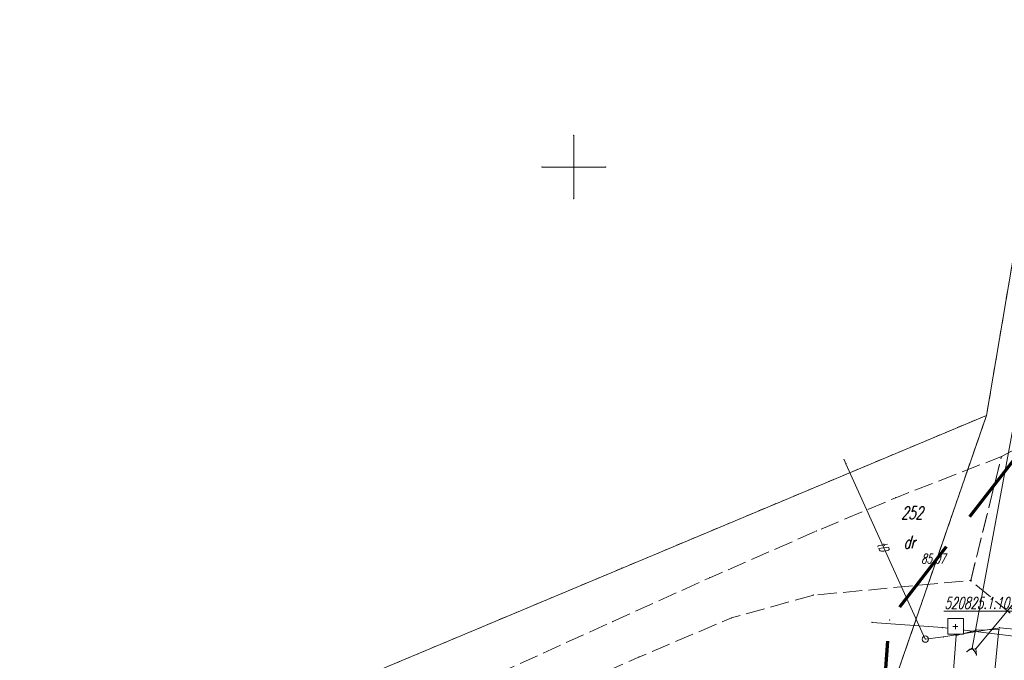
# Model space of a CAD drawing. Header units: metres. Extents: x 5537264 to 5541990, y 5958323 to 5965240.
# Tile 7 of 27: x 5539456 to 5539534, y 5961361 to 5961412. Entities that reach past the tile are written whole.
import ezdxf
from ezdxf.enums import TextEntityAlignment as Align

# ---------------------------------------------------------------- set-up
doc = ezdxf.new("R2010")
doc.units = ezdxf.units.M
for name, pattern in [('L_0_03', [1, 0.5, -0.5]), ('L_0_06', [2, 1.5, -0.5]), ('L_0_0C', [3, 2, -1]), ('L_0_B0', [0])]:
    doc.linetypes.add(name, pattern=pattern)
doc.layers.get('0').update_dxf_attribs({"linetype": 'CONTINUOUS', "lineweight": 18})
for name, color, linetype, lineweight in [('131_Punkt_osnowy_pomiarowej', 7, 'CONTINUOUS', 18), ('210_oznaczenie_konturu_uzytku_gruntowego', 3, 'CONTINUOUS', 18), ('211_numer_dzialki_ewidencyjnej', 96, 'CONTINUOUS', 18), ('218_kontur_uzytku_gruntowego', 3, 'L_0_03', 18), ('219_dzialka_ewidencyjna', 96, 'CONTINUOUS', 18), ('jezdnia', 7, 'L_0_06', 18), ('komora_podziemna', 7, 'CONTINUOUS', 18), ('pikieta_sztuczna', 7, 'CONTINUOUS', 18), ('pikieta_sztuczna_Atr2', 7, 'CONTINUOUS', 18), ('przepust', 7, 'CONTINUOUS', 18), ('przewod_telekomunikacyjny_napowietrzny', 30, 'L_0_B0', 18), ('przewod_telekomunikacyjny_podziemny', 7, 'CONTINUOUS', 18), ('przewod_telekomunikacyjny_podziemny_Atr1', 7, 'CONTINUOUS', 18), ('przewod_wodociagowy', 7, 'CONTINUOUS', 18), ('row_melioracyjny__poligon_', 7, 'CONTINUOUS', 18), ('Szczegolowa_osnowa_geodezyjna_pozioma', 7, 'CONTINUOUS', 18), ('Szczegolowa_osnowa_geodezyjna_pozioma_Atr103', 7, 'CONTINUOUS', 18), ('Wstawianie_ramki_sekcyjnej_z_opisem', 7, 'CONTINUOUS', 18), ('Zakres', 7, 'L_0_0C', 70)]:
    doc.layers.add(name, color=color, linetype=linetype, lineweight=lineweight)
doc.styles.get("Standard").update_dxf_attribs({"font": 'simplex.shx'})

# ---------------------------------------------------------------- blocks, each defined once
blk = doc.blocks.new('OSSP')
at = {"color": 0, "linetype": 'Continuous', "lineweight": 18}
blk.add_wipeout([(-1.2, 1.3), (1.3, 1.3), (1.3, -1.2), (-1.2, -1.2)], dxfattribs=at)
at = {"color": 0, "linetype": 'Continuous', "lineweight": 18, "flags": 128}
blk.add_lwpolyline([(-1.2, 1.3), (1.3, 1.3), (1.3, -1.2), (-1.2, -1.2), (-1.2, 1.3)], close=True, dxfattribs=at)
for points in [[(-0.4, 0), (0.4, 0)], [(0, 0.4), (0, -0.4)]]:
    blk.add_lwpolyline(points, dxfattribs=at)

msp = doc.modelspace()

# ---------------------------------------------------------------- hatches: boundary and pattern name
at = {"layer": 'pikieta_sztuczna', "linetype": 'Continuous', "lineweight": 18}
msp.add_hatch(color=256, dxfattribs=at).paths.add_polyline_path([(5539531.29, 5961367.345, 1), (5539531.29, 5961367.435, 1)])

# ---------------------------------------------------------------- linework, layer by layer
for p in [(5539500, 5961402.5), (5539497.5, 5961400), (5539502.5, 5961400), (5539500, 5961397.5), (5539521.31, 5961376.92), (5539533.72, 5961377.16), (5539525.38, 5961373.91), (5539519.13, 5961371.29), (5539503.81, 5961368.36), (5539510.72, 5961367.6), (5539531.29, 5961367.39), (5539531.29, 5961367.39), (5539518.89, 5961366.23), (5539512.42, 5961364.43), (5539503.07, 5961364.15), (5539523.52, 5961364.08), (5539524.89, 5961364.28), (5539529.06, 5961363.67), (5539533.58, 5961363.66), (5539531.75, 5961363.48), (5539533.51, 5961363.53), (5539527.71, 5961362.76), (5539527.71, 5961362.76), (5539531.41, 5961362.06), (5539505.13, 5961361.34), (5539530.997, 5961361.777), (5539531.191, 5961361.954), (5539531.69, 5961362), (5539531.693, 5961361.647), (5539531.736, 5961361.501)]:
    msp.add_point(p)
at = {"layer": '131_Punkt_osnowy_pomiarowej', "color": 7}
msp.add_point((5539529.8, 5961363.73), dxfattribs=at)
at = {"layer": '218_kontur_uzytku_gruntowego', "lineweight": 18, "flags": 128}
for points in [[(5539538.18, 5961413.76), (5539532.54, 5961380.41)], [(5539532.54, 5961380.41), (5539503.81, 5961368.36)], [(5539532.54, 5961380.41), (5539525.28, 5961359.41)], [(5539525.28, 5961359.41), (5539532.54, 5961380.41)], [(5539503.81, 5961368.36), (5539468.02, 5961353.34)]]:
    msp.add_lwpolyline(points, dxfattribs=at)
at = {"layer": '219_dzialka_ewidencyjna', "linetype": 'Continuous', "lineweight": 18, "flags": 128}
for points in [[(5539532.54, 5961380.41), (5539538.18, 5961413.76)], [(5539468.02, 5961353.34), (5539532.54, 5961380.41)], [(5539525.28, 5961359.41), (5539532.54, 5961380.41)]]:
    msp.add_lwpolyline(points, dxfattribs=at)
at = {"layer": 'jezdnia', "lineweight": 18, "flags": 128}
for points in [[(5539537.17, 5961379.01), (5539535.18, 5961364.16), (5539531.29, 5961367.39), (5539533.72, 5961377.16)], [(5539518.89, 5961366.23), (5539512.42, 5961364.43), (5539505.13, 5961361.34), (5539496.7, 5961357.66), (5539471.59, 5961346.9), (5539459.79, 5961341.76), (5539436.16, 5961331.44), (5539425.6, 5961326.91), (5539417.13, 5961323.26), (5539404.96, 5961318.64), (5539393.49, 5961314.64), (5539386.02, 5961312.18), (5539381.57, 5961311.5), (5539368.34, 5961311.35), (5539357.43, 5961310.84), (5539342.68, 5961310.77), (5539331.11, 5961310.6), (5539315, 5961310.28), (5539308.91, 5961310.33), (5539301.96, 5961310.54), (5539297.15, 5961310.96), (5539289.81, 5961312.11), (5539278.98, 5961313.53), (5539265.89, 5961314.96), (5539261.76, 5961311.82), (5539260.23, 5961309.13), (5539259.67, 5961308.15), (5539259.29, 5961305.56), (5539256.73, 5961293.01), (5539255.14, 5961284.96), (5539253.47, 5961276.01), (5539251.77, 5961266.87), (5539250.45, 5961259.98), (5539248.84, 5961250.48), (5539247.09, 5961247.88), (5539243.64, 5961243.42), (5539237.8, 5961235.8), (5539236.4, 5961227.83), (5539234.64, 5961217.48), (5539228.83, 5961218.45), (5539230.45, 5961225.57), (5539231.98, 5961234.54), (5539235.2, 5961238.78), (5539238.79, 5961242.71), (5539242.4, 5961246.38), (5539245.18, 5961250.93), (5539246.47, 5961258.15), (5539248.28, 5961266.64), (5539250.09, 5961276.12), (5539251.59, 5961283.98), (5539252.05, 5961286.45), (5539253.54, 5961295.64), (5539255.17, 5961305.14), (5539255.94, 5961309.21), (5539255.01, 5961312.82), (5539251.33, 5961316.08), (5539250.89, 5961319.29), (5539260.31, 5961318.5), (5539267.55, 5961318.12), (5539275, 5961317.24), (5539285.55, 5961316.03), (5539290.47, 5961315.47), (5539298.18, 5961314.51), (5539307.52, 5961313.37), (5539310.41, 5961313.38), (5539319.31, 5961313.57), (5539327.23, 5961313.75), (5539336.29, 5961313.95), (5539348.77, 5961314.07), (5539357.74, 5961314.25), (5539368.25, 5961314.49), (5539376.4, 5961314.65), (5539383.91, 5961314.93), (5539387.92, 5961315.97), (5539393.58, 5961317.9), (5539396.19, 5961318.82), (5539401.51, 5961321.05), (5539407.09, 5961323.16), (5539420.19, 5961328.73), (5539429.09, 5961332.51), (5539439.71, 5961336.99), (5539446.85, 5961339.97), (5539456.26, 5961344.12), (5539467.84, 5961348.93), (5539472.94, 5961351.03), (5539483.8, 5961355.8), (5539491.31, 5961358.81), (5539503.07, 5961364.15), (5539510.72, 5961367.6), (5539519.13, 5961371.29), (5539525.38, 5961373.91), (5539533.72, 5961377.16), (5539531.29, 5961367.39)]]:
    msp.add_lwpolyline(points, close=True, dxfattribs=at)
at = {"layer": 'komora_podziemna', "lineweight": 18}
msp.add_circle((5539527.71, 5961362.76), 0.25, dxfattribs=at)
at = {"layer": 'pikieta_sztuczna', "lineweight": 18}
msp.add_circle((5539531.29, 5961367.39), 0.045, dxfattribs=at)
at = {"layer": 'przepust', "linetype": 'Continuous', "lineweight": 18, "flags": 128}
for points in [[(5539534.62, 5961379.31), (5539531.41, 5961362.06)], [(5539531.69, 5961362), (5539546.35, 5961379.64)], [(5539531.41, 5961362.06), (5539530.997, 5961361.777)], [(5539531.41, 5961362.06), (5539531.693, 5961361.647)], [(5539531.69, 5961362), (5539531.191, 5961361.954)], [(5539531.69, 5961362), (5539531.736, 5961361.501)]]:
    msp.add_lwpolyline(points, dxfattribs=at)
at = {"layer": 'przewod_telekomunikacyjny_napowietrzny', "color": 30}
msp.add_point((5539521.45, 5961376.59), dxfattribs=at)
at = {"layer": 'przewod_telekomunikacyjny_podziemny', "linetype": 'Continuous', "lineweight": 18, "flags": 128}
for points in [[(5539521.31, 5961376.92), (5539521.45, 5961376.59), (5539527.71, 5961362.76)], [(5539527.71, 5961362.76), (5539529.14, 5961362.93), (5539533.58, 5961363.66), (5539545.33, 5961362.56), (5539545.66, 5961366.7), (5539548.29, 5961366.44)]]:
    msp.add_lwpolyline(points, dxfattribs=at)
at = {"layer": 'przewod_wodociagowy', "linetype": 'Continuous', "lineweight": 18, "flags": 128}
msp.add_lwpolyline([(5539523.52, 5961364.08), (5539529.06, 5961363.67), (5539537.48, 5961362.65), (5539542.79, 5961362), (5539541.4, 5961352.89), (5539540.33, 5961338.95), (5539539.17, 5961326.33), (5539538.66, 5961318.45), (5539538.17, 5961311.01), (5539537.08, 5961296.32), (5539536.47, 5961285.85), (5539535.85, 5961268.98), (5539549.29, 5961271.29), (5539573.3, 5961275.34), (5539588.62, 5961277.8), (5539602.17, 5961279.36), (5539616.59, 5961280.91), (5539615.83, 5961257.35), (5539615.32, 5961242.06)], dxfattribs=at)
at = {"layer": 'row_melioracyjny__poligon_', "linetype": 'Continuous', "lineweight": 18, "flags": 128}
msp.add_lwpolyline([(5539531.75, 5961363.48), (5539533.51, 5961363.53), (5539532.28, 5961350.84), (5539530.64, 5961337.06), (5539530.22, 5961334.18), (5539528.18, 5961334.25), (5539528.17, 5961334.88), (5539528.52, 5961339.75), (5539529.11, 5961349.32), (5539529.73, 5961357.49), (5539530.14, 5961363.06)], close=True, dxfattribs=at)
at = {"layer": 'Szczegolowa_osnowa_geodezyjna_pozioma', "color": 7}
msp.add_point((5539530.08, 5961363.75), dxfattribs=at)
at = {"layer": 'Wstawianie_ramki_sekcyjnej_z_opisem', "linetype": 'Continuous', "lineweight": 18, "flags": 128}
for points in [[(5539500, 5961397.5), (5539500, 5961402.5)], [(5539500, 5961397.5), (5539500, 5961402.5)], [(5539497.5, 5961400), (5539502.5, 5961400)], [(5539497.5, 5961400), (5539502.5, 5961400)]]:
    msp.add_lwpolyline(points, dxfattribs=at)
at = {"layer": 'Zakres', "lineweight": 70, "ltscale": 3, "flags": 128}
msp.add_lwpolyline([(5539630.53, 5961390.3), (5539628.94, 5961331.74), (5539600.56, 5961283.04), (5539537.62, 5961279.94), (5539520.78, 5961299.6), (5539520.6, 5961305.18), (5539524.89, 5961364.28), (5539536.45, 5961379.17)], close=True, dxfattribs=at)

# ---------------------------------------------------------------- texts
at = {"layer": '210_oznaczenie_konturu_uzytku_gruntowego', "lineweight": 20, "oblique": 15, "width": 0.66}
msp.add_text('dr', height=1, dxfattribs=at).set_placement((5539526, 5961370.9), align=Align.TOP_LEFT)
at = {"layer": '211_numer_dzialki_ewidencyjnej', "lineweight": 20, "oblique": 15, "width": 0.66}
msp.add_text('252', height=1, dxfattribs=at).set_placement((5539525.81, 5961373.22), align=Align.TOP_LEFT)
at = {"layer": 'pikieta_sztuczna_Atr2', "lineweight": 15, "oblique": 15, "width": 0.66}
msp.add_text('85.07', height=0.75, dxfattribs=at).set_placement((5539527.39, 5961369.48), align=Align.TOP_LEFT)
at = {"layer": 'przewod_telekomunikacyjny_podziemny_Atr1', "lineweight": 15, "oblique": 15, "width": 0.66}
msp.add_text('tD', height=0.75, rotation=-67.3, dxfattribs=at).set_placement((5539524.606, 5961370.525), align=Align.TOP_LEFT)
at = {"layer": 'Szczegolowa_osnowa_geodezyjna_pozioma_Atr103', "lineweight": 18, "oblique": 15, "width": 0.66}
msp.add_text('%%U520825.1.10310', height=0.9, dxfattribs=at).set_placement((5539529.23, 5961366.06), align=Align.TOP_LEFT)

# ---------------------------------------------------------------- next in the draw order: block references
at = {"layer": 'Szczegolowa_osnowa_geodezyjna_pozioma', "color": 7, "linetype": 'Continuous', "xscale": 0.5, "yscale": 0.5, "zscale": 0.5}
msp.add_blockref('OSSP', (5539530.08, 5961363.75), dxfattribs=at)

# ---------------------------------------------------------------- next in the draw order: linework, layer by layer
at = {"layer": 'Szczegolowa_osnowa_geodezyjna_pozioma', "color": 7}
msp.add_point((5539530.08, 5961363.75), dxfattribs=at)

# ---------------------------------------------------------------- next in the draw order: block references
at = {"layer": 'Szczegolowa_osnowa_geodezyjna_pozioma', "color": 7, "linetype": 'Continuous', "xscale": 0.5, "yscale": 0.5, "zscale": 0.5}
msp.add_blockref('OSSP', (5539530.08, 5961363.75), dxfattribs=at)

# ---------------------------------------------------------------- next in the draw order: linework, layer by layer
for p in [(5539529.14, 5961362.93), (5539530.14, 5961363.06)]:
    msp.add_point(p)

doc.saveas('drawing.dxf')
